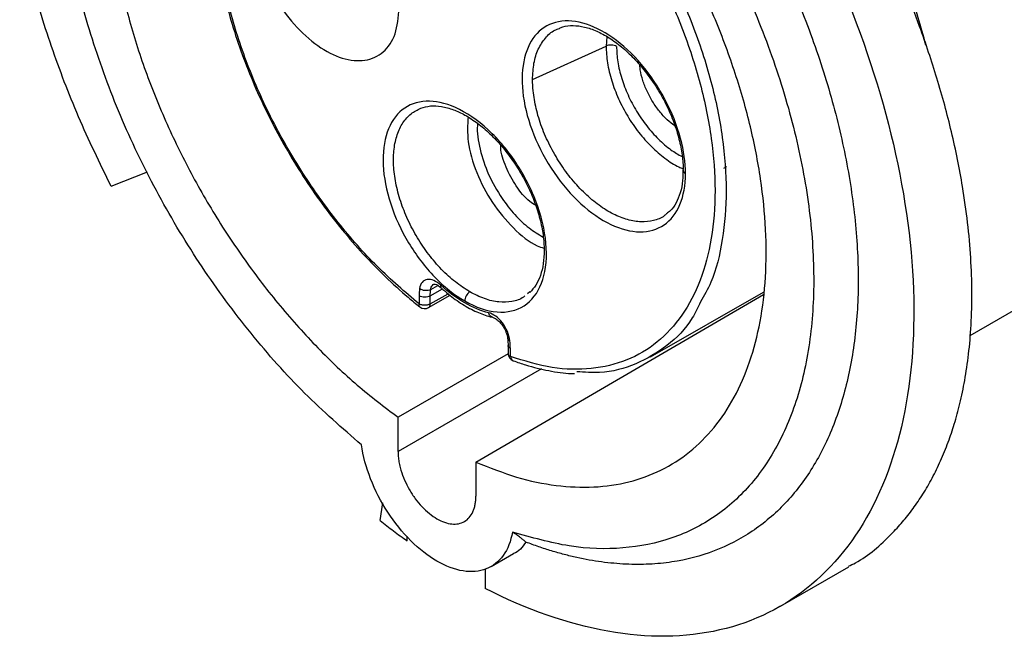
# Model space of a CAD drawing. Header units: inches. Extents: x 0 to 33, y 0 to 25.5.
# Tile 18 of 22: x 24.6 to 27, y 19.3 to 20.8. Entities that reach past the tile are written whole.
import ezdxf

# ---------------------------------------------------------------- set-up
doc = ezdxf.new("R2010")
doc.units = ezdxf.units.IN
doc.header["$LTSCALE"] = 3
doc.header["$MEASUREMENT"] = 0

msp = doc.modelspace()

# ---------------------------------------------------------------- linework, layer by layer
for p, q in [((26.0534, 20.7624), (26.0514, 20.7389)), ((25.8673, 20.655), (26.0514, 20.7389)), ((26.9627, 20.0143), (27.7473, 20.4673)), ((26.3458, 20.4329), (26.3533, 20.4371)), ((24.8124, 20.3886), (24.9036, 20.4243)), ((25.6124, 20.1296), (25.6305, 20.14)), ((25.5835, 20.1135), (25.5835, 20.0934)), ((25.6068, 20.0842), (25.661, 20.1151)), ((25.6114, 20.1135), (25.6418, 20.1311)), ((25.6114, 20.0934), (25.6559, 20.1188)), ((25.6114, 20.0934), (25.6114, 20.1135)), ((25.7255, 19.6975), (26.445, 20.1173)), ((25.8608, 20.1238), (25.8548, 20.1189)), ((26.1624, 19.9614), (26.4457, 20.1225)), ((25.806, 19.9898), (25.806, 19.9697)), ((25.8062, 19.9689), (25.5306, 19.81)), ((25.8118, 19.9616), (25.8118, 19.9817)), ((25.8901, 19.9309), (25.5306, 19.7245)), ((25.5306, 19.7245), (25.5306, 19.81)), ((25.7255, 19.6975), (25.7255, 19.612)), ((25.4856, 19.5512), (25.493, 19.5956)), ((25.5535, 19.5005), (25.5535, 19.5121)), ((25.7639, 19.4362), (25.8196, 19.4684)), ((25.7484, 19.4299), (25.7484, 19.3815)), ((26.4883, 19.337), (26.6589, 19.4355))]:
    msp.add_line(p, q)
for centre, start, end in [((25.5974, 20.1014), 231.6671, 299.7209), ((25.8257, 19.9697), 180, 250.2151)]:
    msp.add_arc(centre, 0.0197, start, end)
for points, knots in [([(26.8518, 20.7413), (26.8457, 20.7641), (26.8273, 20.8327), (26.7853, 20.9483), (26.7269, 21.0858), (26.6589, 21.221), (26.5818, 21.3514), (26.5251, 21.4396), (26.4927, 21.4817), (26.4906, 21.4844)], [0, 0, 0, 0, 0.089439, 0.269043, 0.448646, 0.62825, 0.807854, 0.987458, 1, 1, 1, 1]), ([(26.1691, 21.2757), (26.2016, 21.2295), (26.2739, 21.1266), (26.368, 20.953), (26.4516, 20.7631), (26.5145, 20.5712), (26.5557, 20.3825), (26.574, 20.2016), (26.569, 20.033), (26.5409, 19.8808), (26.4902, 19.7487), (26.4183, 19.6399), (26.327, 19.5574), (26.2184, 19.5027), (26.0952, 19.4781), (25.9608, 19.4815), (25.865, 19.5089), (25.817, 19.5226)], [0, 0, 0, 0, 0.054924, 0.122429, 0.189935, 0.25744, 0.324946, 0.392451, 0.459956, 0.527462, 0.594967, 0.662473, 0.729978, 0.797484, 0.864989, 0.932495, 1, 1, 1, 1]), ([(25.7255, 19.6975), (25.7597, 19.6839), (25.8281, 19.6567), (25.9272, 19.6368), (26.0216, 19.6325), (26.1097, 19.6454), (26.1902, 19.6749), (26.2618, 19.7206), (26.3234, 19.7819), (26.374, 19.8577), (26.4127, 19.9468), (26.439, 20.0478), (26.4524, 20.1591), (26.4528, 20.279), (26.4401, 20.4055), (26.4146, 20.5367), (26.3766, 20.6704), (26.3267, 20.8046), (26.2658, 20.9372), (26.1944, 21.0655), (26.132, 21.1642), (26.0914, 21.2165), (26.0803, 21.2309)], [0, 0, 0, 0, 0.051603, 0.103206, 0.154809, 0.206411, 0.258014, 0.309617, 0.36122, 0.412823, 0.464426, 0.516028, 0.567631, 0.619234, 0.670837, 0.72244, 0.774043, 0.825645, 0.877248, 0.928851, 0.980454, 1, 1, 1, 1]), ([(25.9973, 21.1993), (26.003, 21.1929), (26.0416, 21.1501), (26.1045, 21.0572), (26.1818, 20.9244), (26.2439, 20.7848), (26.2897, 20.6442), (26.3178, 20.5062), (26.3272, 20.3753), (26.3178, 20.2553), (26.2897, 20.1498), (26.2439, 20.062), (26.1817, 19.9945), (26.105, 19.9492), (26.016, 19.9281), (25.9176, 19.9296), (25.8471, 19.9509), (25.8118, 19.9616)], [0, 0, 0, 0, 0.012317, 0.082866, 0.153415, 0.223964, 0.294512, 0.365061, 0.43561, 0.506159, 0.576707, 0.647256, 0.717805, 0.788354, 0.858902, 0.929451, 1, 1, 1, 1]), ([(26.0247, 21.2097), (26.0283, 21.2057), (26.0653, 21.1644), (26.1273, 21.0721), (26.2064, 20.9366), (26.2698, 20.7938), (26.3167, 20.65), (26.3454, 20.5091), (26.3552, 20.3751), (26.3449, 20.2532), (26.3226, 20.1591), (26.297, 20.1143), (26.288, 20.0984)], [0, 0, 0, 0, 0.012169, 0.127672, 0.243176, 0.35868, 0.474184, 0.589688, 0.705192, 0.820695, 0.936199, 1, 1, 1, 1]), ([(26.6581, 19.437), (26.6639, 19.4398), (26.7045, 19.4589), (26.7482, 19.4989), (26.7938, 19.5476), (26.8202, 19.581), (26.845, 19.6175), (26.8681, 19.6575), (26.8893, 19.7008), (26.9076, 19.746), (26.9237, 19.7937), (26.9376, 19.845), (26.9498, 19.9032), (26.9595, 19.9687), (26.9658, 20.0423), (26.9678, 20.1228), (26.9649, 20.2084), (26.9571, 20.2965), (26.9423, 20.4014), (26.9179, 20.5219), (26.8816, 20.6563), (26.8312, 20.8064), (26.7653, 20.9694), (26.7052, 21.0864), (26.6763, 21.1429)], [0, 0, 0, 0, 0.0144323, 0.1004884, 0.1304137, 0.1609504, 0.1920984, 0.2238577, 0.2562284, 0.2892104, 0.3192745, 0.3520806, 0.3876284, 0.4259179, 0.4669488, 0.5113818, 0.5558147, 0.6002477, 0.6446807, 0.7103564, 0.7734538, 0.8339729, 0.9198844, 1, 1, 1, 1]), ([(26.5551, 21.0729), (26.6225, 20.9412), (26.6788, 20.8051), (26.7648, 20.5345), (26.7944, 20.3999), (26.8248, 20.1426), (26.8256, 20.0199), (26.7982, 19.7955), (26.77, 19.6939), (26.6868, 19.5195), (26.6318, 19.4467), (26.4992, 19.3355), (26.4216, 19.2971), (26.2496, 19.2576), (26.1553, 19.2565), (25.957, 19.2917), (25.8531, 19.3279), (25.7484, 19.3815)], [0, 0, 0, 0, 0.125, 0.125, 0.25, 0.25, 0.375, 0.375, 0.5, 0.5, 0.625, 0.625, 0.75, 0.75, 0.875, 0.875, 1, 1, 1, 1]), ([(24.8124, 20.3886), (24.7843, 20.4462), (24.7281, 20.5615), (24.6615, 20.7379), (24.6118, 20.8976), (24.592, 20.9962), (24.5837, 21.0372)], [0, 0, 0, 0, 0.269347, 0.538695, 0.808042, 1, 1, 1, 1]), ([(25.4391, 19.7408), (25.3912, 19.7824), (25.2953, 19.8657), (25.1609, 20.0175), (25.0377, 20.1843), (24.9292, 20.3643), (24.8376, 20.5524), (24.7667, 20.7438), (24.7216, 20.9033), (24.7092, 20.9944), (24.7051, 21.0246)], [0, 0, 0, 0, 0.133443, 0.266887, 0.40033, 0.533774, 0.667217, 0.800661, 0.934104, 1, 1, 1, 1]), ([(26.4484, 21.0311), (26.4519, 21.0243), (26.4589, 21.0105), (26.4691, 20.9898), (26.4792, 20.969), (26.489, 20.9482), (26.4986, 20.9273), (26.5079, 20.9064), (26.5171, 20.8854), (26.5349, 20.8433), (26.56, 20.7799), (26.5897, 20.6952), (26.6154, 20.6106), (26.6444, 20.4986), (26.6703, 20.3606), (26.6845, 20.2015), (26.6813, 20.0516), (26.661, 19.9133), (26.6239, 19.7891), (26.5705, 19.6811), (26.5019, 19.5913), (26.4192, 19.521), (26.3238, 19.4716), (26.2351, 19.4485), (26.1596, 19.4411), (26.1009, 19.4412), (26.0404, 19.4467), (25.9886, 19.456), (25.9466, 19.4661), (25.9149, 19.4751), (25.8828, 19.4854), (25.8613, 19.4934), (25.8506, 19.4974)], [0, 0, 0, 0, 0.007823, 0.01564, 0.023453, 0.031264, 0.039075, 0.046888, 0.054706, 0.06253, 0.093787, 0.12505, 0.156307, 0.18757, 0.250056, 0.312543, 0.375029, 0.437515, 0.500001, 0.562487, 0.624973, 0.687459, 0.749946, 0.812432, 0.843688, 0.874952, 0.906208, 0.937472, 0.953111, 0.968734, 0.984358, 1, 1, 1, 1]), ([(24.8156, 21.0183), (24.8167, 21.0067), (24.8219, 20.953), (24.8441, 20.8524), (24.882, 20.7189), (24.9328, 20.5847), (24.9943, 20.4524), (25.0659, 20.3239), (25.1464, 20.2015), (25.2346, 20.0868), (25.329, 19.9821), (25.428, 19.8877), (25.4964, 19.8359), (25.5306, 19.81)], [0, 0, 0, 0, 0.026925, 0.124232, 0.22154, 0.318847, 0.416155, 0.513462, 0.61077, 0.708077, 0.805385, 0.902692, 1, 1, 1, 1]), ([(25.0704, 21.0169), (25.0705, 21.0144), (25.0723, 20.9881), (25.0808, 20.9358), (25.0962, 20.8608), (25.1174, 20.7846), (25.1434, 20.7082), (25.1743, 20.6321), (25.2098, 20.5569), (25.2495, 20.4834), (25.293, 20.4121), (25.3401, 20.3436), (25.3904, 20.2785), (25.4434, 20.2174), (25.4987, 20.1608), (25.5463, 20.1175), (25.5754, 20.0939), (25.5852, 20.086)], [0, 0, 0, 0, 0.007873, 0.081432, 0.154962, 0.228459, 0.301928, 0.375372, 0.4488, 0.522218, 0.595635, 0.669057, 0.742491, 0.815946, 0.889428, 0.962946, 1, 1, 1, 1]), ([(25.5835, 20.0934), (25.5482, 20.1235), (25.4777, 20.1836), (25.3794, 20.2956), (25.2903, 20.4195), (25.2137, 20.5533), (25.1512, 20.6928), (25.1064, 20.833), (25.0814, 20.9429), (25.0781, 21.0015), (25.0773, 21.0171)], [0, 0, 0, 0, 0.135866, 0.271732, 0.407598, 0.543463, 0.679329, 0.815195, 0.951061, 1, 1, 1, 1]), ([(25.1673, 21.02), (25.1673, 21.0197), (25.1663, 20.9965), (25.1832, 20.9404), (25.2178, 20.8619), (25.2696, 20.7906), (25.3296, 20.7363), (25.392, 20.7046), (25.4498, 20.6991), (25.496, 20.7207), (25.5274, 20.7659), (25.5314, 20.811), (25.5334, 20.8336)], [0, 0, 0, 0, 0.001027, 0.112024, 0.223021, 0.334018, 0.445015, 0.556012, 0.667009, 0.778006, 0.889003, 1, 1, 1, 1]), ([(26.2378, 20.5075), (26.2292, 20.5399), (26.2161, 20.573), (26.1828, 20.6362), (26.1626, 20.6662), (26.1178, 20.7191), (26.0932, 20.7419), (26.0429, 20.7773), (26.0173, 20.7899), (25.9684, 20.803), (25.9452, 20.8036), (25.9044, 20.7926), (25.8869, 20.7811), (25.8597, 20.7476), (25.8501, 20.7256), (25.8402, 20.674), (25.8399, 20.6445), (25.8486, 20.582), (25.8577, 20.5489), (25.8839, 20.4839), (25.9011, 20.4519), (25.9412, 20.3931), (25.9641, 20.3665), (26.0126, 20.3221), (26.0382, 20.3044), (26.0886, 20.2804), (26.1134, 20.2741), (26.1587, 20.2737), (26.1793, 20.2797), (26.2135, 20.303), (26.227, 20.3204), (26.2454, 20.3642), (26.2501, 20.3907), (26.2501, 20.4199)], [0, 0, 0, 0, 0.0625, 0.0625, 0.125, 0.125, 0.1875, 0.1875, 0.25, 0.25, 0.3125, 0.3125, 0.375, 0.375, 0.4375, 0.4375, 0.5, 0.5, 0.5625, 0.5625, 0.625, 0.625, 0.6875, 0.6875, 0.75, 0.75, 0.8125, 0.8125, 0.875, 0.875, 0.9375, 0.9375, 1, 1, 1, 1]), ([(25.8673, 20.655), (25.868, 20.669), (25.8694, 20.697), (25.8807, 20.7321), (25.8986, 20.7598), (25.917, 20.777), (25.9308, 20.7815), (25.9347, 20.7828)], [0, 0, 0, 0, 0.2271969, 0.4543938, 0.6815906, 0.9087875, 1, 1, 1, 1]), ([(25.9347, 20.7832), (25.9374, 20.7845), (25.9473, 20.7894), (25.9682, 20.7911), (25.9969, 20.7878), (26.0276, 20.7773), (26.059, 20.7604), (26.0904, 20.7375), (26.121, 20.7091), (26.1499, 20.6759), (26.1762, 20.6389), (26.199, 20.5992), (26.2178, 20.558), (26.232, 20.5163), (26.2408, 20.4758), (26.2447, 20.446), (26.244, 20.4313), (26.2439, 20.4282)], [0, 0, 0, 0, 0.029288, 0.107726, 0.183083, 0.256207, 0.328546, 0.400766, 0.473087, 0.545585, 0.618231, 0.690956, 0.763681, 0.836299, 0.908726, 0.98089, 1, 1, 1, 1]), ([(26.0775, 20.7381), (26.0741, 20.74), (26.0695, 20.7412), (26.06, 20.7415), (26.0551, 20.7406), (26.0514, 20.7389)], [0, 0, 0, 0, 0.5, 0.5, 1, 1, 1, 1]), ([(26.0514, 20.7389), (26.0521, 20.7251), (26.0535, 20.6973), (26.0645, 20.6522), (26.0816, 20.6069), (26.1047, 20.5629), (26.1327, 20.5222), (26.1644, 20.4861), (26.1985, 20.4572), (26.2256, 20.439), (26.2405, 20.4336), (26.244, 20.4324)], [0, 0, 0, 0, 0.120477, 0.240954, 0.361431, 0.481909, 0.602386, 0.722863, 0.84334, 0.963817, 1, 1, 1, 1]), ([(26.0775, 20.7381), (26.0781, 20.7253), (26.0794, 20.6997), (26.0896, 20.6581), (26.1054, 20.6163), (26.1268, 20.5757), (26.1527, 20.5381), (26.182, 20.5053), (26.2122, 20.4789), (26.2323, 20.4674), (26.2416, 20.4621)], [0, 0, 0, 0, 0.127097, 0.254193, 0.38129, 0.508387, 0.635483, 0.76258, 0.889677, 1, 1, 1, 1]), ([(26.2234, 20.539), (26.217, 20.544), (26.2036, 20.5542), (26.1847, 20.5751), (26.1676, 20.5992), (26.1533, 20.6256), (26.1429, 20.6528), (26.137, 20.675), (26.1362, 20.6871), (26.136, 20.6908)], [0, 0, 0, 0, 0.145665, 0.302747, 0.45983, 0.616913, 0.773995, 0.931078, 1, 1, 1, 1]), ([(26.203, 20.3196), (26.201, 20.3177), (26.1918, 20.3088), (26.1703, 20.3011), (26.1395, 20.2974), (26.1054, 20.303), (26.0697, 20.3171), (26.0336, 20.3394), (25.9984, 20.3689), (25.9652, 20.4046), (25.9354, 20.4454), (25.9099, 20.4897), (25.8897, 20.5359), (25.8751, 20.5826), (25.8709, 20.6124), (25.8687, 20.6272)], [0, 0, 0, 0, 0.022807, 0.10424, 0.185673, 0.267105, 0.348538, 0.429971, 0.511404, 0.592836, 0.674269, 0.755702, 0.837135, 0.918567, 1, 1, 1, 1]), ([(25.6742, 20.585), (25.6486, 20.5964), (25.6235, 20.6018), (25.5781, 20.5998), (25.5578, 20.5924), (25.5246, 20.566), (25.5118, 20.547), (25.4955, 20.4998), (25.492, 20.4718), (25.495, 20.4106), (25.5014, 20.3775), (25.5232, 20.311), (25.5385, 20.2775), (25.576, 20.215), (25.5982, 20.1859), (25.6461, 20.1363), (25.6719, 20.1157), (25.6977, 20.1008)], [0, 0, 0, 0, 0.125, 0.125, 0.25, 0.25, 0.375, 0.375, 0.5, 0.5, 0.625, 0.625, 0.75, 0.75, 0.875, 0.875, 1, 1, 1, 1]), ([(25.71, 20.1239), (25.698, 20.1316), (25.674, 20.1469), (25.6393, 20.179), (25.6071, 20.2165), (25.5786, 20.2585), (25.5547, 20.3036), (25.5363, 20.3502), (25.5241, 20.3965), (25.5185, 20.4409), (25.5197, 20.4819), (25.5277, 20.5181), (25.5421, 20.5479), (25.562, 20.5708), (25.5793, 20.5792), (25.5877, 20.5833)], [0, 0, 0, 0, 0.077167, 0.154333, 0.2315, 0.308666, 0.385833, 0.462999, 0.540166, 0.617332, 0.694499, 0.771666, 0.848832, 0.925999, 1, 1, 1, 1]), ([(25.5876, 20.5834), (25.5953, 20.5857), (25.6108, 20.5903), (25.6387, 20.5888), (25.6682, 20.5809), (25.6896, 20.571), (25.7006, 20.5647), (25.7017, 20.564)], [0, 0, 0, 0, 0.252183, 0.504782, 0.748187, 0.973368, 1, 1, 1, 1]), ([(25.6977, 20.1008), (25.7254, 20.0848), (25.7531, 20.0754), (25.8041, 20.0714), (25.8273, 20.0767), (25.8654, 20.1013), (25.8803, 20.1206), (25.8993, 20.1698), (25.9034, 20.1998), (25.9002, 20.2656), (25.8929, 20.3014), (25.868, 20.373), (25.8505, 20.4088), (25.808, 20.4746), (25.7831, 20.5045), (25.73, 20.5536), (25.7017, 20.5728), (25.6742, 20.585)], [0, 0, 0, 0, 0.125, 0.125, 0.25, 0.25, 0.375, 0.375, 0.5, 0.5, 0.625, 0.625, 0.75, 0.75, 0.875, 0.875, 1, 1, 1, 1]), ([(25.7017, 20.564), (25.7072, 20.5607), (25.723, 20.5511), (25.7494, 20.5306), (25.7796, 20.5011), (25.808, 20.467), (25.8336, 20.4294), (25.8556, 20.3892), (25.8734, 20.3477), (25.8864, 20.3062), (25.8944, 20.2658), (25.8972, 20.2279), (25.8949, 20.1936), (25.8876, 20.164), (25.8763, 20.1393), (25.8658, 20.1279), (25.8606, 20.1222)], [0, 0, 0, 0, 0.038497, 0.112355, 0.186435, 0.260697, 0.335096, 0.409559, 0.483997, 0.558307, 0.632403, 0.706217, 0.779735, 0.853095, 0.9266, 1, 1, 1, 1]), ([(25.7058, 20.5615), (25.7047, 20.5414), (25.7025, 20.4986), (25.7249, 20.422), (25.7647, 20.3454), (25.8181, 20.2818), (25.865, 20.2425), (25.8902, 20.2349), (25.896, 20.2331)], [0, 0, 0, 0, 0.1719651, 0.3647162, 0.5574672, 0.7502182, 0.9429692, 1, 1, 1, 1]), ([(25.7302, 20.5444), (25.73, 20.543), (25.7268, 20.5248), (25.7349, 20.4805), (25.7547, 20.417), (25.7789, 20.3773), (25.791, 20.3575)], [0, 0, 0, 0, 0.02694, 0.351293, 0.675647, 1, 1, 1, 1]), ([(25.8749, 20.3403), (25.87, 20.3433), (25.8525, 20.3541), (25.8248, 20.3883), (25.8, 20.435), (25.7875, 20.4719), (25.7881, 20.4879), (25.7882, 20.4897)], [0, 0, 0, 0, 0.11051, 0.395257, 0.680003, 0.96475, 1, 1, 1, 1]), ([(26.2439, 20.4282), (26.2438, 20.4195), (26.2436, 20.3989), (26.2376, 20.371), (26.227, 20.3456), (26.2153, 20.3283), (26.2061, 20.3217), (26.2031, 20.3196)], [0, 0, 0, 0, 0.172915, 0.407788, 0.642822, 0.880363, 1, 1, 1, 1]), ([(26.2446, 20.4282), (26.2445, 20.4278), (26.2441, 20.4262), (26.2457, 20.4231), (26.2486, 20.4209), (26.2501, 20.4199)], [0, 0, 0, 0, 0.103251, 0.551626, 1, 1, 1, 1]), ([(25.791, 20.3575), (25.8014, 20.3435), (25.8222, 20.3157), (25.8578, 20.2823), (25.8821, 20.2678), (25.894, 20.2608)], [0, 0, 0, 0, 0.339085, 0.67817, 1, 1, 1, 1]), ([(25.638, 20.1403), (25.6323, 20.1456), (25.6262, 20.1497), (25.6143, 20.1546), (25.6086, 20.1554), (25.5985, 20.1538), (25.5942, 20.1514), (25.5877, 20.1435), (25.5856, 20.1382), (25.5847, 20.1318)], [0, 0, 0, 0, 0.25, 0.25, 0.5, 0.5, 0.75, 0.75, 1, 1, 1, 1]), ([(25.6124, 20.1296), (25.6128, 20.1316), (25.6136, 20.1356), (25.6164, 20.1403), (25.619, 20.1422), (25.6203, 20.1432)], [0, 0, 0, 0, 0.33427, 0.668541, 1, 1, 1, 1]), ([(25.6203, 20.1431), (25.6203, 20.1432), (25.6202, 20.1432), (25.623, 20.1435), (25.6302, 20.1408), (25.6357, 20.1362), (25.6386, 20.1339)], [0, 0, 0, 0, 0.190246, 0.48484, 0.739719, 1, 1, 1, 1]), ([(25.6388, 20.1341), (25.6382, 20.1346), (25.637, 20.1358), (25.6376, 20.1387), (25.638, 20.1403)], [0, 0, 0, 0, 0.42041, 1, 1, 1, 1]), ([(25.7573, 20.0714), (25.738, 20.0759), (25.7178, 20.0842), (25.6775, 20.1075), (25.6573, 20.1225), (25.638, 20.1403)], [0, 0, 0, 0, 0.5, 0.5, 1, 1, 1, 1]), ([(25.6114, 20.1135), (25.6077, 20.1114), (25.6026, 20.1102), (25.5923, 20.1102), (25.5872, 20.1114), (25.5835, 20.1135)], [0, 0, 0, 0, 0.5, 0.5, 1, 1, 1, 1]), ([(25.6124, 20.1296), (25.6088, 20.1275), (25.6037, 20.1265), (25.5934, 20.1273), (25.5883, 20.1292), (25.5847, 20.1318)], [0, 0, 0, 0, 0.5, 0.5, 1, 1, 1, 1]), ([(25.6386, 20.1339), (25.6445, 20.1286), (25.6619, 20.1132), (25.6918, 20.0918), (25.7271, 20.0728), (25.7522, 20.0638), (25.7651, 20.0607), (25.7668, 20.0603)], [0, 0, 0, 0, 0.145385, 0.421527, 0.698761, 0.959678, 1, 1, 1, 1]), ([(25.71, 20.1239), (25.7066, 20.1215), (25.7034, 20.1177), (25.6989, 20.1093), (25.6977, 20.1047), (25.6977, 20.1008)], [0, 0, 0, 0, 0.5, 0.5, 1, 1, 1, 1]), ([(25.8482, 20.1134), (25.8471, 20.1124), (25.8381, 20.1047), (25.8162, 20.0988), (25.7835, 20.0969), (25.7474, 20.1048), (25.7224, 20.1175), (25.71, 20.1239)], [0, 0, 0, 0, 0.035351, 0.276513, 0.517676, 0.758838, 1, 1, 1, 1]), ([(25.5854, 20.0862), (25.5847, 20.0869), (25.5831, 20.0883), (25.5834, 20.0916), (25.5835, 20.0934)], [0, 0, 0, 0, 0.448552, 1, 1, 1, 1]), ([(25.6114, 20.0934), (25.6108, 20.0931), (25.6097, 20.0925), (25.6075, 20.0916), (25.6048, 20.0909), (25.6014, 20.0902), (25.5978, 20.09), (25.5938, 20.0902), (25.5898, 20.0909), (25.5862, 20.092), (25.5843, 20.093), (25.5835, 20.0934)], [0, 0, 0, 0, 0.0714902, 0.1547978, 0.2501843, 0.3627843, 0.5001403, 0.6027467, 0.7500697, 0.89712, 1, 1, 1, 1]), ([(25.6071, 20.0845), (25.6076, 20.0848), (25.6088, 20.0854), (25.6102, 20.0874), (25.6112, 20.0901), (25.6113, 20.0924), (25.6114, 20.0934)], [0, 0, 0, 0, 0.19669, 0.443897, 0.754487, 1, 1, 1, 1]), ([(26.288, 20.0984), (26.2813, 20.0847), (26.26, 20.0403), (26.2057, 19.9864), (26.1278, 19.9403), (26.0507, 19.9187), (25.9976, 19.9223), (25.9783, 19.9236)], [0, 0, 0, 0, 0.111453, 0.360437, 0.609421, 0.858406, 1, 1, 1, 1]), ([(25.8106, 20.0014), (25.8097, 20.0088), (25.8076, 20.0166), (25.8011, 20.0319), (25.7968, 20.0394), (25.7867, 20.0526), (25.781, 20.0584), (25.7692, 20.0671), (25.7631, 20.0701), (25.7573, 20.0714)], [0, 0, 0, 0, 0.25, 0.25, 0.5, 0.5, 0.75, 0.75, 1, 1, 1, 1]), ([(25.7669, 20.0607), (25.766, 20.0608), (25.7633, 20.0612), (25.7596, 20.0649), (25.7581, 20.0693), (25.7573, 20.0714)], [0, 0, 0, 0, 0.2, 0.6, 1, 1, 1, 1]), ([(25.7668, 20.0603), (25.768, 20.0599), (25.7711, 20.059), (25.7786, 20.0544), (25.7877, 20.0456), (25.7962, 20.0336), (25.8026, 20.0197), (25.8042, 20.0113), (25.805, 20.0072)], [0, 0, 0, 0, 0.106505, 0.269795, 0.442153, 0.626234, 0.816726, 1, 1, 1, 1]), ([(25.805, 20.0072), (25.8054, 20.0025), (25.806, 19.9965), (25.806, 19.9909), (25.806, 19.9898)], [0, 0, 0, 0, 0.78833, 1, 1, 1, 1]), ([(25.8052, 20.0073), (25.8054, 20.0062), (25.8059, 20.0039), (25.8089, 20.0023), (25.8106, 20.0014)], [0, 0, 0, 0, 0.460646, 1, 1, 1, 1]), ([(25.8118, 19.9616), (25.8113, 19.9619), (25.8103, 19.9625), (25.8088, 19.9638), (25.8072, 19.9655), (25.8062, 19.9676), (25.8061, 19.9691), (25.806, 19.9697)], [0, 0, 0, 0, 0.127391, 0.294144, 0.500242, 0.79474, 1, 1, 1, 1]), ([(25.8118, 19.9616), (25.8123, 19.9595), (25.8135, 19.9554), (25.8164, 19.9519), (25.8186, 19.9515), (25.8191, 19.9515)], [0, 0, 0, 0, 0.437223, 0.874445, 1, 1, 1, 1]), ([(25.819, 19.9512), (25.8294, 19.9476), (25.8594, 19.9372), (25.9081, 19.9258), (25.949, 19.9191), (25.9698, 19.9193), (25.9725, 19.9193)], [0, 0, 0, 0, 0.1973071, 0.5709985, 0.9442808, 1, 1, 1, 1]), ([(25.817, 19.5226), (25.813, 19.4996), (25.8052, 19.4797), (25.7828, 19.4482), (25.7682, 19.4367), (25.734, 19.4235), (25.7144, 19.4218), (25.6726, 19.4285), (25.6503, 19.4368), (25.6058, 19.4625), (25.5836, 19.4799), (25.5417, 19.5216), (25.5221, 19.5459), (25.4879, 19.5985), (25.4733, 19.6269), (25.4509, 19.6842), (25.4431, 19.7132), (25.4391, 19.7408)], [0, 0, 0, 0, 0.125, 0.125, 0.25, 0.25, 0.375, 0.375, 0.5, 0.5, 0.625, 0.625, 0.75, 0.75, 0.875, 0.875, 1, 1, 1, 1]), ([(25.5306, 19.7245), (25.5307, 19.7224), (25.5307, 19.7181), (25.5312, 19.7116), (25.5319, 19.7049), (25.533, 19.6981), (25.5344, 19.6912), (25.536, 19.6843), (25.5396, 19.6714), (25.5465, 19.6524), (25.5587, 19.6282), (25.5736, 19.6056), (25.5905, 19.5853), (25.6089, 19.5682), (25.6281, 19.5551), (25.6472, 19.5461), (25.6656, 19.542), (25.6826, 19.5426), (25.6974, 19.5482), (25.7096, 19.5582), (25.7171, 19.5703), (25.7215, 19.5816), (25.7238, 19.591), (25.7252, 19.6011), (25.7254, 19.6084), (25.7255, 19.612)], [0, 0, 0, 0, 0.018013, 0.035887, 0.053677, 0.071441, 0.089235, 0.107117, 0.125143, 0.187596, 0.2501, 0.312554, 0.375058, 0.437512, 0.500016, 0.56247, 0.624974, 0.687428, 0.749932, 0.812386, 0.87489, 0.906311, 0.937432, 0.96856, 1, 1, 1, 1]), ([(25.4856, 19.5512), (25.4912, 19.5468), (25.5025, 19.5381), (25.5194, 19.5253), (25.5364, 19.5127), (25.5478, 19.5046), (25.5535, 19.5005)], [0, 0, 0, 0, 0.250028, 0.5, 0.749972, 1, 1, 1, 1]), ([(25.8506, 19.4974), (25.8499, 19.498), (25.8486, 19.4992), (25.8461, 19.5014), (25.8433, 19.5037), (25.8401, 19.5063), (25.8364, 19.5091), (25.8323, 19.5121), (25.8277, 19.5154), (25.8226, 19.5189), (25.8189, 19.5213), (25.817, 19.5226)], [0, 0, 0, 0, 0.099788, 0.202378, 0.307784, 0.416019, 0.527094, 0.64102, 0.757807, 0.877464, 1, 1, 1, 1]), ([(25.8506, 19.4974), (25.8419, 19.4851), (25.8332, 19.4727), (25.8197, 19.4685), (25.8195, 19.4685)], [0, 0, 0, 0, 0.9861529, 1, 1, 1, 1])]:
    msp.add_open_spline(points, degree=3, knots=knots)
for points in [[(25.8687, 20.6272), (25.8678, 20.6367), (25.8673, 20.646), (25.8673, 20.655)], [(26.2501, 20.4199), (26.2501, 20.4473), (26.2459, 20.4771), (26.2378, 20.5075)], [(25.5847, 20.1318), (25.5839, 20.126), (25.5835, 20.1199), (25.5835, 20.1135)], [(25.6114, 20.1135), (25.6114, 20.1191), (25.6117, 20.1245), (25.6124, 20.1296)], [(25.8118, 19.9817), (25.8082, 19.9838), (25.806, 19.9868), (25.806, 19.9898)], [(25.8118, 19.9817), (25.8118, 19.9881), (25.8114, 19.9947), (25.8106, 20.0014)]]:
    msp.add_open_spline(points, degree=3)

doc.saveas('drawing.dxf')
